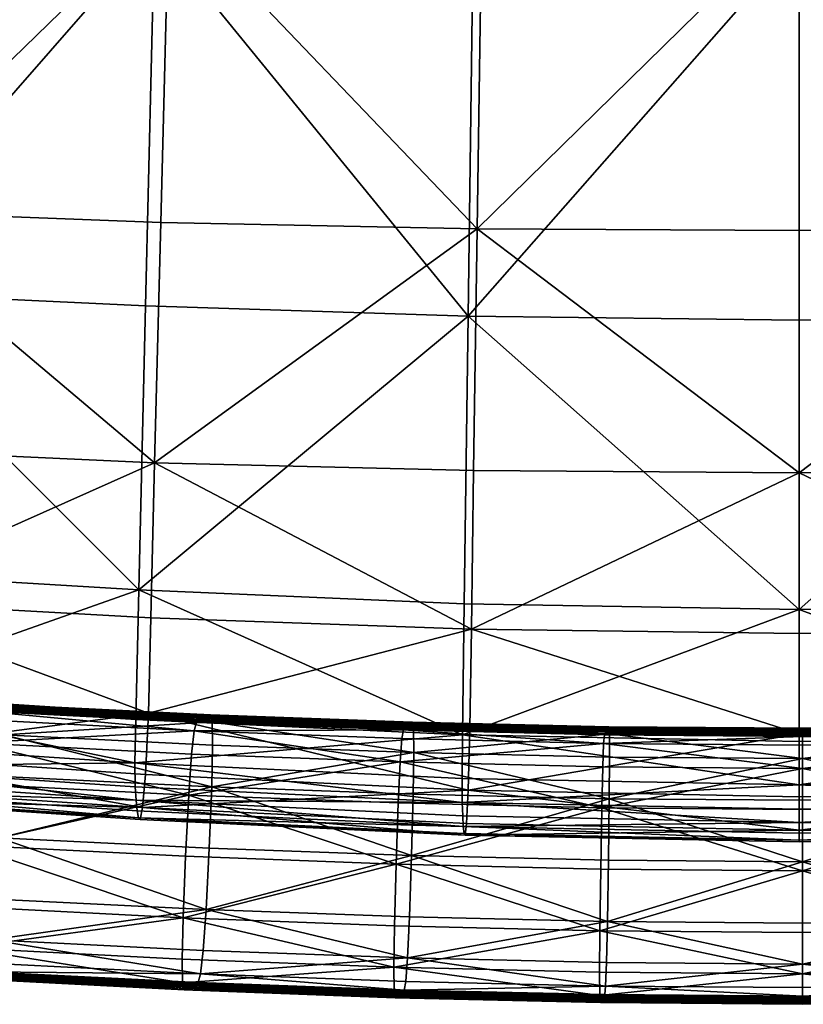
# Model space of a CAD drawing. Header units: millimetres. Extents: x -312 to 313, y -340 to 267.
# Tile 15 of 73: x -77 to 0, y -232 to -135. Entities that reach past the tile are written whole.
import ezdxf

# ---------------------------------------------------------------- set-up
doc = ezdxf.new("R2010")
doc.units = ezdxf.units.MM
doc.layers.add('Default', color=7, linetype='Continuous', true_color=0x000000)

msp = doc.modelspace()

# ---------------------------------------------------------------- linework, layer by layer
at = {"layer": 'Default', "color": 18, "true_color": 0x000000}
for points in [[(-93.13, -153.836, 443.862), (-62.385, -123.923, 444.453), (-92.219, -123, 445.945)], [(-93.13, -153.836, 443.862), (-63.189, -154.982, 442.276), (-62.385, -123.923, 444.453)], [(-32.125, -155.588, 441.499), (-62.385, -123.923, 444.453), (-63.189, -154.982, 442.276)], [(-32.125, -155.588, 441.499), (-31.665, -124.415, 443.638), (-62.385, -123.923, 444.453)], [(-32.125, -155.588, 441.499), (-0.5, -124.553, 443.399), (-31.665, -124.415, 443.638)], [(-32.125, -155.588, 441.499), (-0.5, -155.757, 441.313), (-0.5, -124.553, 443.399)], [(31.125, -155.588, 441.499), (30.664, -124.415, 443.638), (-0.5, -124.553, 443.399)], [(31.125, -155.588, 441.499), (-0.5, -124.553, 443.399), (-0.5, -155.757, 441.313)], [(-94.707, -161.745, 409.775), (-93.695, -125.386, 408.398), (-63.785, -126.378, 405.544)], [(-94.707, -161.745, 409.775), (-63.785, -126.378, 405.544), (-64.678, -163.184, 406.925)], [(-33, -164.192, 404.828), (-64.678, -163.184, 406.925), (-63.785, -126.378, 405.544)], [(-33, -164.192, 404.828), (-63.785, -126.378, 405.544), (-32.489, -126.97, 403.474)], [(-33, -164.192, 404.828), (-32.489, -126.97, 403.474), (-0.5, -127.167, 402.636)], [(-33, -164.192, 404.828), (-0.5, -127.167, 402.636), (-0.5, -164.587, 403.966)], [(32.001, -164.192, 404.828), (-0.5, -127.167, 402.636), (31.489, -126.97, 403.474)], [(32.001, -164.192, 404.828), (-0.5, -164.587, 403.966), (-0.5, -127.167, 402.636)], [(-93.13, -153.836, 443.862), (-93.812, -177.228, 440.633), (-63.79, -178.592, 438.952)], [(-93.13, -153.836, 443.862), (-63.79, -178.592, 438.952), (-63.189, -154.982, 442.276)], [(-32.125, -155.588, 441.499), (-63.189, -154.982, 442.276), (-63.79, -178.592, 438.952)], [(-32.125, -155.588, 441.499), (-63.79, -178.592, 438.952), (-32.47, -179.356, 438.166)], [(-32.125, -155.588, 441.499), (-32.47, -179.356, 438.166), (-0.5, -179.589, 437.997)], [(-32.125, -155.588, 441.499), (-0.5, -179.589, 437.997), (-0.5, -155.757, 441.313)], [(31.125, -155.588, 441.499), (-0.5, -179.589, 437.997), (31.47, -179.356, 438.166)], [(31.125, -155.588, 441.499), (-0.5, -155.757, 441.313), (-0.5, -179.589, 437.997)], [(-94.707, -161.745, 409.775), (-65.342, -191.073, 407.957), (-95.463, -189.267, 410.804)], [(-94.707, -161.745, 409.775), (-64.678, -163.184, 406.925), (-65.342, -191.073, 407.957)], [(-33, -164.192, 404.828), (-65.342, -191.073, 407.957), (-64.678, -163.184, 406.925)], [(-33, -164.192, 404.828), (-33.381, -192.438, 405.837), (-65.342, -191.073, 407.957)], [(-33, -164.192, 404.828), (-0.5, -193.01, 404.96), (-33.381, -192.438, 405.837)], [(-33, -164.192, 404.828), (-0.5, -164.587, 403.966), (-0.5, -193.01, 404.96)], [(32.001, -164.192, 404.828), (-0.5, -193.01, 404.96), (-0.5, -164.587, 403.966)], [(32.001, -164.192, 404.828), (32.381, -192.438, 405.837), (-0.5, -193.01, 404.96)], [(-94.206, -192.164, 436.162), (-63.79, -178.592, 438.952), (-93.812, -177.228, 440.633)], [(-94.206, -192.164, 436.162), (-64.143, -193.836, 434.32), (-63.79, -178.592, 438.952)], [(-32.673, -194.945, 433.458), (-63.79, -178.592, 438.952), (-64.143, -193.836, 434.32)], [(-32.673, -194.945, 433.458), (-32.47, -179.356, 438.166), (-63.79, -178.592, 438.952)], [(-32.673, -194.945, 433.458), (-0.5, -179.589, 437.997), (-32.47, -179.356, 438.166)], [(-32.673, -194.945, 433.458), (-0.5, -195.358, 433.272), (-0.5, -179.589, 437.997)], [(31.673, -194.945, 433.458), (31.47, -179.356, 438.166), (-0.5, -179.589, 437.997)], [(31.673, -194.945, 433.458), (-0.5, -179.589, 437.997), (-0.5, -195.358, 433.272)], [(-95.813, -201.865, 411.283), (-95.463, -189.267, 410.804), (-65.342, -191.073, 407.957)], [(-95.813, -201.865, 411.283), (-65.342, -191.073, 407.957), (-65.643, -203.825, 408.436)], [(-33.553, -205.333, 406.307), (-65.643, -203.825, 408.436), (-65.342, -191.073, 407.957)], [(-33.553, -205.333, 406.307), (-65.342, -191.073, 407.957), (-33.381, -192.438, 405.837)], [(-94.206, -192.164, 436.162), (-94.477, -201.277, 430.927), (-64.395, -203.212, 428.874)], [(-94.206, -192.164, 436.162), (-64.395, -203.212, 428.874), (-64.143, -193.836, 434.32)], [(-33.553, -205.333, 406.307), (-33.381, -192.438, 405.837), (-0.5, -193.01, 404.96)], [(32.552, -205.333, 406.307), (-0.5, -193.01, 404.96), (32.381, -192.438, 405.837)], [(-33.553, -205.333, 406.307), (-0.5, -193.01, 404.96), (-0.5, -205.974, 405.422)], [(32.552, -205.333, 406.307), (-0.5, -205.974, 405.422), (-0.5, -193.01, 404.96)], [(-32.673, -194.945, 433.458), (-64.143, -193.836, 434.32), (-64.395, -203.212, 428.874)], [(-32.673, -194.945, 433.458), (-64.395, -203.212, 428.874), (-32.82, -204.649, 427.89)], [(-32.673, -194.945, 433.458), (-32.82, -204.649, 427.89), (-0.5, -205.242, 427.665)], [(-32.673, -194.945, 433.458), (-0.5, -205.242, 427.665), (-0.5, -195.358, 433.272)], [(31.673, -194.945, 433.458), (-0.5, -205.242, 427.665), (31.821, -204.649, 427.89)], [(31.673, -194.945, 433.458), (-0.5, -195.358, 433.272), (-0.5, -205.242, 427.665)], [(-95.813, -201.865, 411.283), (-65.714, -208.071, 408.71), (-95.901, -206.073, 411.557)], [(-95.813, -201.865, 411.283), (-65.643, -203.825, 408.436), (-65.714, -208.071, 408.71)], [(-94.792, -207.199, 425.406), (-64.395, -203.212, 428.874), (-94.477, -201.277, 430.927)], [(-59.897, -204.918, 366.333), (-81.056, -203.832, 367.357), (-80.735, -202.999, 372.065)], [(-80.735, -202.999, 372.065), (-80.427, -202.89, 377.185), (-59.434, -203.958, 375.962)], [(-80.735, -202.999, 372.065), (-59.434, -203.958, 375.962), (-59.66, -204.076, 370.953)], [(-59.897, -204.918, 366.333), (-80.735, -202.999, 372.065), (-59.66, -204.076, 370.953)], [(-59.434, -203.958, 375.962), (-80.427, -202.89, 377.185), (-80.117, -202.771, 382.285)], [(-80.117, -202.771, 382.285), (-79.809, -202.651, 387.367), (-58.98, -203.702, 385.966)], [(-80.117, -202.771, 382.285), (-58.98, -203.702, 385.966), (-59.207, -203.83, 380.968)], [(-59.434, -203.958, 375.962), (-80.117, -202.771, 382.285), (-59.207, -203.83, 380.968)], [(-58.98, -203.702, 385.966), (-79.809, -202.651, 387.367), (-79.502, -202.542, 392.432)], [(-79.502, -202.542, 392.432), (-79.195, -202.438, 397.499), (-58.527, -203.472, 395.931)], [(-79.502, -202.542, 392.432), (-58.527, -203.472, 395.931), (-58.754, -203.584, 390.947)], [(-58.98, -203.702, 385.966), (-79.502, -202.542, 392.432), (-58.754, -203.584, 390.947)], [(-58.527, -203.472, 395.931), (-79.195, -202.438, 397.499), (-78.887, -202.333, 402.582)], [(-58.527, -203.472, 395.931), (-78.887, -202.333, 402.582), (-58.301, -203.359, 400.93)], [(-78.887, -202.333, 402.582), (-78.661, -203.031, 407.249), (-58.135, -204.052, 405.537)], [(-78.887, -202.333, 402.582), (-58.135, -204.052, 405.537), (-58.301, -203.359, 400.93)], [(-58.135, -204.052, 405.537), (-78.661, -203.031, 407.249), (-78.599, -205.335, 411.073)], [(-94.792, -207.199, 425.406), (-64.697, -209.218, 423.111), (-64.395, -203.212, 428.874)], [(-81.405, -206.127, 363.491), (-81.056, -203.832, 367.357), (-59.897, -204.918, 366.333)], [(-58.135, -204.052, 405.537), (-78.599, -205.335, 411.073), (-58.09, -206.353, 409.339)], [(-33.553, -205.333, 406.307), (-65.714, -208.071, 408.71), (-65.643, -203.825, 408.436)], [(-32.999, -210.763, 421.976), (-64.395, -203.212, 428.874), (-64.697, -209.218, 423.111)], [(-32.999, -210.763, 421.976), (-32.82, -204.649, 427.89), (-64.395, -203.212, 428.874)], [(-39.353, -204.842, 370.192), (-59.897, -204.918, 366.333), (-59.66, -204.076, 370.953)], [(-59.434, -203.958, 375.962), (-39.353, -204.842, 370.192), (-59.66, -204.076, 370.953)], [(-39.058, -204.582, 380.08), (-59.434, -203.958, 375.962), (-59.207, -203.83, 380.968)], [(-59.434, -203.958, 375.962), (-39.206, -204.717, 375.135), (-39.353, -204.842, 370.192)], [(-39.058, -204.582, 380.08), (-39.206, -204.717, 375.135), (-59.434, -203.958, 375.962)], [(-58.98, -203.702, 385.966), (-39.058, -204.582, 380.08), (-59.207, -203.83, 380.968)], [(-38.762, -204.323, 389.946), (-58.98, -203.702, 385.966), (-58.754, -203.584, 390.947)], [(-38.762, -204.323, 389.946), (-38.909, -204.447, 385.02), (-58.98, -203.702, 385.966)], [(-58.98, -203.702, 385.966), (-38.909, -204.447, 385.02), (-39.058, -204.582, 380.08)], [(-58.527, -203.472, 395.931), (-38.762, -204.323, 389.946), (-58.754, -203.584, 390.947)], [(-38.468, -204.087, 399.817), (-58.527, -203.472, 395.931), (-58.301, -203.359, 400.93)], [(-58.527, -203.472, 395.931), (-38.616, -204.205, 394.873), (-38.762, -204.323, 389.946)], [(-38.468, -204.087, 399.817), (-38.616, -204.205, 394.873), (-58.527, -203.472, 395.931)], [(-58.135, -204.052, 405.537), (-38.468, -204.087, 399.817), (-58.301, -203.359, 400.93)], [(-38.331, -207.076, 408.17), (-38.36, -204.775, 404.381), (-58.135, -204.052, 405.537)], [(-38.331, -207.076, 408.17), (-58.135, -204.052, 405.537), (-58.09, -206.353, 409.339)], [(-58.135, -204.052, 405.537), (-38.36, -204.775, 404.381), (-38.468, -204.087, 399.817)], [(-19.252, -204.653, 394.257), (-38.616, -204.205, 394.873), (-38.468, -204.087, 399.817)], [(-19.252, -204.653, 394.257), (-38.468, -204.087, 399.817), (-19.179, -204.531, 399.17)], [(-38.468, -204.087, 399.817), (-19.126, -205.217, 403.711), (-19.179, -204.531, 399.17)], [(-38.468, -204.087, 399.817), (-38.36, -204.775, 404.381), (-19.126, -205.217, 403.711)], [(-81.405, -206.127, 363.491), (-59.897, -204.918, 366.333), (-60.154, -207.218, 362.495)], [(-59.897, -204.918, 366.333), (-39.677, -207.995, 361.799), (-60.154, -207.218, 362.495)], [(-39.353, -204.842, 370.192), (-39.507, -205.69, 365.623), (-59.897, -204.918, 366.333)], [(-59.897, -204.918, 366.333), (-39.507, -205.69, 365.623), (-39.677, -207.995, 361.799)], [(-19.692, -206.164, 365.197), (-39.507, -205.69, 365.623), (-39.353, -204.842, 370.192)], [(-39.353, -204.842, 370.192), (-39.206, -204.717, 375.135), (-19.543, -205.184, 374.649)], [(-39.353, -204.842, 370.192), (-19.543, -205.184, 374.649), (-19.615, -205.313, 369.74)], [(-19.692, -206.164, 365.197), (-39.353, -204.842, 370.192), (-19.615, -205.313, 369.74)], [(-19.543, -205.184, 374.649), (-39.206, -204.717, 375.135), (-39.058, -204.582, 380.08)], [(-39.058, -204.582, 380.08), (-38.909, -204.447, 385.02), (-19.397, -204.902, 384.469)], [(-39.058, -204.582, 380.08), (-19.397, -204.902, 384.469), (-19.469, -205.043, 379.561)], [(-19.543, -205.184, 374.649), (-39.058, -204.582, 380.08), (-19.469, -205.043, 379.561)], [(-19.397, -204.902, 384.469), (-38.909, -204.447, 385.02), (-38.762, -204.323, 389.946)], [(-38.762, -204.323, 389.946), (-38.616, -204.205, 394.873), (-19.252, -204.653, 394.257)], [(-38.762, -204.323, 389.946), (-19.252, -204.653, 394.257), (-19.324, -204.774, 389.363)], [(-19.397, -204.902, 384.469), (-38.762, -204.323, 389.946), (-19.324, -204.774, 389.363)], [(-19.126, -205.217, 403.711), (-38.36, -204.775, 404.381), (-38.331, -207.076, 408.17)], [(-32.999, -210.763, 421.976), (-0.5, -205.242, 427.665), (-32.82, -204.649, 427.89)], [(-0.163, -205.201, 379.395), (-19.543, -205.184, 374.649), (-19.469, -205.043, 379.561)], [(-19.397, -204.902, 384.469), (-0.163, -205.201, 379.395), (-19.469, -205.043, 379.561)], [(-0.163, -204.928, 389.176), (-19.397, -204.902, 384.469), (-19.324, -204.774, 389.363)], [(-0.163, -204.928, 389.176), (-0.163, -205.057, 384.292), (-19.397, -204.902, 384.469)], [(-19.397, -204.902, 384.469), (-0.163, -205.057, 384.292), (-0.163, -205.201, 379.395)], [(-19.252, -204.653, 394.257), (-0.163, -204.928, 389.176), (-19.324, -204.774, 389.363)], [(-0.163, -204.682, 398.963), (-19.252, -204.653, 394.257), (-19.179, -204.531, 399.17)], [(-19.252, -204.653, 394.257), (-0.163, -204.805, 394.061), (-0.163, -204.928, 389.176)], [(-0.163, -204.682, 398.963), (-0.163, -204.805, 394.061), (-19.252, -204.653, 394.257)], [(-19.126, -205.217, 403.711), (-0.163, -204.682, 398.963), (-19.179, -204.531, 399.17)], [(-19.126, -205.217, 403.711), (-0.163, -205.366, 403.495), (-0.163, -204.682, 398.963)], [(31.999, -210.763, 421.976), (31.821, -204.649, 427.89), (-0.5, -205.242, 427.665)], [(-0.163, -204.682, 398.963), (18.802, -205.217, 403.711), (18.854, -204.531, 399.17)], [(18.927, -204.653, 394.257), (-0.163, -204.682, 398.963), (18.854, -204.531, 399.17)], [(-0.163, -204.928, 389.176), (-0.163, -204.805, 394.061), (18.927, -204.653, 394.257)], [(-0.163, -204.928, 389.176), (18.927, -204.653, 394.257), (18.999, -204.774, 389.363)], [(18.927, -204.653, 394.257), (-0.163, -204.805, 394.061), (-0.163, -204.682, 398.963)], [(-0.163, -204.682, 398.963), (-0.163, -205.366, 403.495), (18.802, -205.217, 403.711)], [(19.073, -204.902, 384.469), (-0.163, -204.928, 389.176), (18.999, -204.774, 389.363)], [(19.073, -204.902, 384.469), (-0.163, -205.057, 384.292), (-0.163, -204.928, 389.176)], [(-0.163, -205.201, 379.395), (-0.163, -205.057, 384.292), (19.073, -204.902, 384.469)], [(-0.163, -205.201, 379.395), (19.073, -204.902, 384.469), (19.145, -205.043, 379.561)], [(19.219, -205.184, 374.649), (-0.163, -205.201, 379.395), (19.145, -205.043, 379.561)], [(-95.871, -208.429, 411.971), (-95.901, -206.073, 411.557), (-65.714, -208.071, 408.71)], [(-78.599, -205.335, 411.073), (-78.724, -209.417, 413.612), (-58.182, -210.437, 411.877)], [(-78.599, -205.335, 411.073), (-58.182, -210.437, 411.877), (-58.09, -206.353, 409.339)], [(-33.553, -205.333, 406.307), (-33.591, -209.605, 406.577), (-65.714, -208.071, 408.71)], [(-39.677, -207.995, 361.799), (-39.507, -205.69, 365.623), (-19.692, -206.164, 365.197)], [(-19.126, -205.217, 403.711), (-38.331, -207.076, 408.17), (-19.111, -207.517, 407.491)], [(-33.553, -205.333, 406.307), (-0.5, -210.256, 405.69), (-33.591, -209.605, 406.577)], [(-33.553, -205.333, 406.307), (-0.5, -205.974, 405.422), (-0.5, -210.256, 405.69)], [(-32.999, -210.763, 421.976), (-0.5, -211.417, 421.698), (-0.5, -205.242, 427.665)], [(-0.163, -205.475, 369.592), (-19.692, -206.164, 365.197), (-19.615, -205.313, 369.74)], [(-0.163, -205.475, 369.592), (-0.163, -206.327, 365.055), (-19.692, -206.164, 365.197)], [(-19.543, -205.184, 374.649), (-0.163, -205.475, 369.592), (-19.615, -205.313, 369.74)], [(-19.543, -205.184, 374.649), (-0.163, -205.344, 374.492), (-0.163, -205.475, 369.592)], [(-0.163, -205.201, 379.395), (-0.163, -205.344, 374.492), (-19.543, -205.184, 374.649)], [(-0.163, -207.666, 407.274), (-19.126, -205.217, 403.711), (-19.111, -207.517, 407.491)], [(-0.163, -207.666, 407.274), (-0.163, -205.366, 403.495), (-19.126, -205.217, 403.711)], [(31.999, -210.763, 421.976), (-0.5, -205.242, 427.665), (-0.5, -211.417, 421.698)], [(32.552, -205.333, 406.307), (32.59, -209.605, 406.577), (-0.5, -210.256, 405.69)], [(32.552, -205.333, 406.307), (-0.5, -210.256, 405.69), (-0.5, -205.974, 405.422)], [(-0.163, -205.475, 369.592), (-0.163, -205.344, 374.492), (19.219, -205.184, 374.649)], [(-0.163, -205.475, 369.592), (19.219, -205.184, 374.649), (19.291, -205.313, 369.74)], [(19.219, -205.184, 374.649), (-0.163, -205.344, 374.492), (-0.163, -205.201, 379.395)], [(18.802, -205.217, 403.711), (-0.163, -207.666, 407.274), (18.787, -207.517, 407.491)], [(18.802, -205.217, 403.711), (-0.163, -205.366, 403.495), (-0.163, -207.666, 407.274)], [(19.367, -206.164, 365.197), (-0.163, -205.475, 369.592), (19.291, -205.313, 369.74)], [(19.367, -206.164, 365.197), (-0.163, -206.327, 365.055), (-0.163, -205.475, 369.592)], [(-60.436, -211.244, 359.895), (-81.786, -210.147, 360.897), (-81.405, -206.127, 363.491)], [(-60.436, -211.244, 359.895), (-81.405, -206.127, 363.491), (-60.154, -207.218, 362.495)], [(-58.182, -210.437, 411.877), (-38.331, -207.076, 408.17), (-58.09, -206.353, 409.339)], [(-39.677, -207.995, 361.799), (-19.692, -206.164, 365.197), (-19.775, -208.472, 361.38)], [(-19.692, -206.164, 365.197), (-0.163, -208.636, 361.24), (-19.775, -208.472, 361.38)], [(-19.692, -206.164, 365.197), (-0.163, -206.327, 365.055), (-0.163, -208.636, 361.24)], [(-0.163, -208.636, 361.24), (19.367, -206.164, 365.197), (19.451, -208.472, 361.38)], [(-0.163, -208.636, 361.24), (-0.163, -206.327, 365.055), (19.367, -206.164, 365.197)], [(-94.792, -207.199, 425.406), (-95.096, -210.469, 420.486), (-64.989, -212.482, 417.959)], [(-94.792, -207.199, 425.406), (-64.989, -212.482, 417.959), (-64.697, -209.218, 423.111)], [(-39.677, -207.995, 361.799), (-60.436, -211.244, 359.895), (-60.154, -207.218, 362.495)], [(-39.677, -207.995, 361.799), (-39.862, -212.025, 359.197), (-60.436, -211.244, 359.895)], [(-58.182, -210.437, 411.877), (-38.391, -211.161, 410.707), (-38.331, -207.076, 408.17)], [(-19.868, -212.505, 358.776), (-39.862, -212.025, 359.197), (-39.677, -207.995, 361.799)], [(-19.868, -212.505, 358.776), (-39.677, -207.995, 361.799), (-19.775, -208.472, 361.38)], [(-38.331, -207.076, 408.17), (-38.391, -211.161, 410.707), (-19.141, -211.602, 410.028)], [(-38.331, -207.076, 408.17), (-19.141, -211.602, 410.028), (-19.111, -207.517, 407.491)], [(-19.141, -211.602, 410.028), (-0.163, -207.666, 407.274), (-19.111, -207.517, 407.491)], [(-19.141, -211.602, 410.028), (-0.163, -211.752, 409.809), (-0.163, -207.666, 407.274)], [(-0.163, -207.666, 407.274), (18.817, -211.602, 410.028), (18.787, -207.517, 407.491)], [(-0.163, -207.666, 407.274), (-0.163, -211.752, 409.809), (18.817, -211.602, 410.028)], [(-95.871, -208.429, 411.971), (-65.714, -208.071, 408.71), (-65.683, -210.437, 409.124)], [(-95.871, -208.429, 411.971), (-65.683, -210.437, 409.124), (-65.596, -211.74, 409.724)], [(-95.871, -208.429, 411.971), (-65.596, -211.74, 409.724), (-95.774, -209.733, 412.57)], [(-33.572, -211.979, 406.991), (-65.714, -208.071, 408.71), (-33.591, -209.605, 406.577)], [(-33.572, -211.979, 406.991), (-65.683, -210.437, 409.124), (-65.714, -208.071, 408.71)], [(-0.163, -208.636, 361.24), (-19.868, -212.505, 358.776), (-19.775, -208.472, 361.38)], [(-0.163, -208.636, 361.24), (-0.163, -212.669, 358.635), (-19.868, -212.505, 358.776)], [(19.543, -212.505, 358.776), (-0.163, -208.636, 361.24), (19.451, -208.472, 361.38)], [(19.543, -212.505, 358.776), (-0.163, -212.669, 358.635), (-0.163, -208.636, 361.24)], [(-95.661, -210.788, 413.403), (-95.774, -209.733, 412.57), (-65.596, -211.74, 409.724)], [(-58.182, -210.437, 411.877), (-78.724, -209.417, 413.612), (-79.058, -215.449, 414.427)], [(-32.999, -210.763, 421.976), (-64.697, -209.218, 423.111), (-64.989, -212.482, 417.959)], [(-33.572, -211.979, 406.991), (-33.591, -209.605, 406.577), (-0.5, -210.256, 405.69)], [(32.572, -211.979, 406.991), (-0.5, -210.256, 405.69), (32.59, -209.605, 406.577)], [(-95.661, -210.788, 413.403), (-65.596, -211.74, 409.724), (-65.502, -212.795, 410.557)], [(-95.661, -210.788, 413.403), (-65.502, -212.795, 410.557), (-65.381, -213.469, 411.979)], [(-95.661, -210.788, 413.403), (-65.381, -213.469, 411.979), (-95.518, -211.462, 414.788)], [(-95.334, -211.623, 417.047), (-64.989, -212.482, 417.959), (-95.096, -210.469, 420.486)], [(-82.205, -216.159, 360), (-81.786, -210.147, 360.897), (-60.436, -211.244, 359.895)], [(-58.182, -210.437, 411.877), (-79.058, -215.449, 414.427), (-58.43, -216.474, 412.687)], [(-33.572, -211.979, 406.991), (-65.596, -211.74, 409.724), (-65.683, -210.437, 409.124)], [(-32.999, -210.763, 421.976), (-64.989, -212.482, 417.959), (-33.173, -214.027, 416.596)], [(-38.555, -217.201, 411.515), (-58.182, -210.437, 411.877), (-58.43, -216.474, 412.687)], [(-38.555, -217.201, 411.515), (-38.391, -211.161, 410.707), (-58.182, -210.437, 411.877)], [(-33.572, -211.979, 406.991), (-0.5, -210.256, 405.69), (-0.5, -212.634, 406.103)], [(-32.999, -210.763, 421.976), (-33.173, -214.027, 416.596), (-0.5, -214.681, 416.205)], [(-32.999, -210.763, 421.976), (-0.5, -214.681, 416.205), (-0.5, -211.417, 421.698)], [(32.572, -211.979, 406.991), (-0.5, -212.634, 406.103), (-0.5, -210.256, 405.69)], [(31.999, -210.763, 421.976), (-0.5, -214.681, 416.205), (32.172, -214.027, 416.596)], [(31.999, -210.763, 421.976), (-0.5, -211.417, 421.698), (-0.5, -214.681, 416.205)], [(-95.334, -211.623, 417.047), (-95.518, -211.462, 414.788), (-65.381, -213.469, 411.979)], [(-95.334, -211.623, 417.047), (-65.214, -213.633, 414.349), (-64.989, -212.482, 417.959)], [(-95.334, -211.623, 417.047), (-65.381, -213.469, 411.979), (-65.214, -213.633, 414.349)], [(-82.205, -216.159, 360), (-60.436, -211.244, 359.895), (-60.746, -217.262, 358.993)], [(-33.572, -211.979, 406.991), (-33.523, -213.282, 407.591), (-65.596, -211.74, 409.724)], [(-33.47, -214.336, 408.424), (-65.502, -212.795, 410.557), (-65.596, -211.74, 409.724)], [(-33.47, -214.336, 408.424), (-65.596, -211.74, 409.724), (-33.523, -213.282, 407.591)], [(-60.436, -211.244, 359.895), (-40.067, -218.048, 358.291), (-60.746, -217.262, 358.993)], [(-60.436, -211.244, 359.895), (-39.862, -212.025, 359.197), (-40.067, -218.048, 358.291)], [(-19.141, -211.602, 410.028), (-38.391, -211.161, 410.707), (-38.555, -217.201, 411.515)], [(-19.141, -211.602, 410.028), (-38.555, -217.201, 411.515), (-19.223, -217.644, 410.833)], [(-0.163, -217.796, 410.614), (-19.141, -211.602, 410.028), (-19.223, -217.644, 410.833)], [(-0.163, -217.796, 410.614), (-0.163, -211.752, 409.809), (-19.141, -211.602, 410.028)], [(18.817, -211.602, 410.028), (-0.163, -211.752, 409.809), (-0.163, -217.796, 410.614)], [(18.817, -211.602, 410.028), (-0.163, -217.796, 410.614), (18.899, -217.644, 410.833)], [(-33.47, -214.336, 408.424), (-65.381, -213.469, 411.979), (-65.502, -212.795, 410.557)], [(-33.304, -215.175, 412.631), (-64.989, -212.482, 417.959), (-65.214, -213.633, 414.349)], [(-33.304, -215.175, 412.631), (-33.173, -214.027, 416.596), (-64.989, -212.482, 417.959)], [(-40.067, -218.048, 358.291), (-39.862, -212.025, 359.197), (-19.868, -212.505, 358.776)], [(-40.067, -218.048, 358.291), (-19.868, -212.505, 358.776), (-19.969, -218.53, 357.868)], [(-33.572, -211.979, 406.991), (-0.5, -212.634, 406.103), (-0.5, -213.936, 406.703)], [(-33.572, -211.979, 406.991), (-0.5, -213.936, 406.703), (-33.523, -213.282, 407.591)], [(-19.868, -212.505, 358.776), (-0.163, -218.696, 357.726), (-19.969, -218.53, 357.868)], [(-19.868, -212.505, 358.776), (-0.163, -212.669, 358.635), (-0.163, -218.696, 357.726)], [(32.572, -211.979, 406.991), (32.523, -213.282, 407.591), (-0.5, -213.936, 406.703)], [(32.572, -211.979, 406.991), (-0.5, -213.936, 406.703), (-0.5, -212.634, 406.103)], [(-0.163, -218.696, 357.726), (-0.163, -212.669, 358.635), (19.543, -212.505, 358.776)], [(-0.163, -218.696, 357.726), (19.543, -212.505, 358.776), (19.645, -218.53, 357.868)], [(-33.304, -215.175, 412.631), (-65.381, -213.469, 411.979), (-33.402, -215.011, 409.95)], [(-33.304, -215.175, 412.631), (-65.214, -213.633, 414.349), (-65.381, -213.469, 411.979)], [(-33.47, -214.336, 408.424), (-33.402, -215.011, 409.95), (-65.381, -213.469, 411.979)], [(-33.47, -214.336, 408.424), (-33.523, -213.282, 407.591), (-0.5, -213.936, 406.703)], [(32.47, -214.336, 408.424), (-0.5, -213.936, 406.703), (32.523, -213.282, 407.591)], [(-33.47, -214.336, 408.424), (-0.5, -213.936, 406.703), (-0.5, -214.99, 407.536)], [(-33.47, -214.336, 408.424), (-0.5, -215.665, 409.131), (-33.402, -215.011, 409.95)], [(-33.47, -214.336, 408.424), (-0.5, -214.99, 407.536), (-0.5, -215.665, 409.131)], [(-33.304, -215.175, 412.631), (-0.5, -214.681, 416.205), (-33.173, -214.027, 416.596)], [(-33.304, -215.175, 412.631), (-0.5, -215.829, 412.018), (-0.5, -214.681, 416.205)], [(32.47, -214.336, 408.424), (-0.5, -214.99, 407.536), (-0.5, -213.936, 406.703)], [(32.304, -215.175, 412.631), (32.172, -214.027, 416.596), (-0.5, -214.681, 416.205)], [(32.47, -214.336, 408.424), (32.401, -215.011, 409.95), (-0.5, -215.665, 409.131)], [(32.47, -214.336, 408.424), (-0.5, -215.665, 409.131), (-0.5, -214.99, 407.536)], [(32.304, -215.175, 412.631), (-0.5, -214.681, 416.205), (-0.5, -215.829, 412.018)], [(-79.058, -215.449, 414.427), (-79.478, -221.461, 413.53), (-58.74, -222.492, 411.785)], [(-79.058, -215.449, 414.427), (-58.74, -222.492, 411.785), (-58.43, -216.474, 412.687)], [(-33.304, -215.175, 412.631), (-33.402, -215.011, 409.95), (-0.5, -215.665, 409.131)], [(-33.304, -215.175, 412.631), (-0.5, -215.665, 409.131), (-0.5, -215.829, 412.018)], [(32.304, -215.175, 412.631), (-0.5, -215.665, 409.131), (32.401, -215.011, 409.95)], [(32.304, -215.175, 412.631), (-0.5, -215.829, 412.018), (-0.5, -215.665, 409.131)], [(-60.994, -223.3, 359.804), (-82.539, -222.191, 360.814), (-82.205, -216.159, 360)], [(-60.994, -223.3, 359.804), (-82.205, -216.159, 360), (-60.746, -217.262, 358.993)], [(-58.74, -222.492, 411.785), (-38.555, -217.201, 411.515), (-58.43, -216.474, 412.687)], [(-40.067, -218.048, 358.291), (-60.994, -223.3, 359.804), (-60.746, -217.262, 358.993)], [(-58.74, -222.492, 411.785), (-38.759, -223.223, 410.609), (-38.555, -217.201, 411.515)], [(-38.555, -217.201, 411.515), (-38.759, -223.223, 410.609), (-19.324, -223.67, 409.925)], [(-38.555, -217.201, 411.515), (-19.324, -223.67, 409.925), (-19.223, -217.644, 410.833)], [(-19.324, -223.67, 409.925), (-0.163, -217.796, 410.614), (-19.223, -217.644, 410.833)], [(-0.163, -217.796, 410.614), (18.999, -223.67, 409.925), (18.899, -217.644, 410.833)], [(-40.067, -218.048, 358.291), (-40.229, -224.088, 359.099), (-60.994, -223.3, 359.804)], [(-20.05, -224.573, 358.674), (-40.229, -224.088, 359.099), (-40.067, -218.048, 358.291)], [(-20.05, -224.573, 358.674), (-40.067, -218.048, 358.291), (-19.969, -218.53, 357.868)], [(-0.163, -218.696, 357.726), (-20.05, -224.573, 358.674), (-19.969, -218.53, 357.868)], [(-19.324, -223.67, 409.925), (-0.163, -223.822, 409.706), (-0.163, -217.796, 410.614)], [(-0.163, -217.796, 410.614), (-0.163, -223.822, 409.706), (18.999, -223.67, 409.925)], [(19.725, -224.573, 358.674), (-0.163, -218.696, 357.726), (19.645, -218.53, 357.868)], [(-0.163, -218.696, 357.726), (-0.163, -224.739, 358.531), (-20.05, -224.573, 358.674)], [(19.725, -224.573, 358.674), (-0.163, -224.739, 358.531), (-0.163, -218.696, 357.726)], [(-58.74, -222.492, 411.785), (-79.478, -221.461, 413.53), (-79.86, -225.481, 410.934)], [(-82.664, -226.272, 363.353), (-82.539, -222.191, 360.814), (-60.994, -223.3, 359.804)], [(-58.74, -222.492, 411.785), (-79.86, -225.481, 410.934), (-59.023, -226.518, 409.186)], [(-38.945, -227.253, 408.007), (-58.74, -222.492, 411.785), (-59.023, -226.518, 409.186)], [(-38.945, -227.253, 408.007), (-38.759, -223.223, 410.609), (-58.74, -222.492, 411.785)], [(-82.664, -226.272, 363.353), (-60.994, -223.3, 359.804), (-61.087, -227.382, 362.342)], [(-60.994, -223.3, 359.804), (-40.291, -228.173, 361.636), (-61.087, -227.382, 362.342)], [(-60.994, -223.3, 359.804), (-40.229, -224.088, 359.099), (-40.291, -228.173, 361.636)], [(-19.324, -223.67, 409.925), (-38.759, -223.223, 410.609), (-38.945, -227.253, 408.007)], [(-40.291, -228.173, 361.636), (-40.229, -224.088, 359.099), (-20.05, -224.573, 358.674)], [(-19.324, -223.67, 409.925), (-38.945, -227.253, 408.007), (-19.416, -227.703, 407.321)], [(-0.163, -227.855, 407.1), (-19.324, -223.67, 409.925), (-19.416, -227.703, 407.321)], [(-0.163, -227.855, 407.1), (-0.163, -223.822, 409.706), (-19.324, -223.67, 409.925)], [(18.999, -223.67, 409.925), (-0.163, -223.822, 409.706), (-0.163, -227.855, 407.1)], [(18.999, -223.67, 409.925), (-0.163, -227.855, 407.1), (19.092, -227.703, 407.321)], [(-40.291, -228.173, 361.636), (-20.05, -224.573, 358.674), (-20.08, -228.659, 361.21)], [(-20.05, -224.573, 358.674), (-0.163, -228.826, 361.067), (-20.08, -228.659, 361.21)], [(-20.05, -224.573, 358.674), (-0.163, -224.739, 358.531), (-0.163, -228.826, 361.067)], [(-0.163, -228.826, 361.067), (-0.163, -224.739, 358.531), (19.725, -224.573, 358.674)], [(-0.163, -228.826, 361.067), (19.725, -224.573, 358.674), (19.755, -228.659, 361.21)], [(-61.042, -229.684, 366.146), (-82.664, -226.272, 363.353), (-61.087, -227.382, 362.342)], [(-61.042, -229.684, 366.146), (-82.603, -228.577, 367.187), (-82.664, -226.272, 363.353)], [(-79.86, -225.481, 410.934), (-80.209, -227.776, 407.08), (-59.28, -228.819, 405.348)], [(-79.86, -225.481, 410.934), (-59.28, -228.819, 405.348), (-59.023, -226.518, 409.186)], [(-40.291, -228.173, 361.636), (-61.042, -229.684, 366.146), (-61.087, -227.382, 362.342)], [(-59.28, -228.819, 405.348), (-38.945, -227.253, 408.007), (-59.023, -226.518, 409.186)], [(-59.28, -228.819, 405.348), (-39.115, -229.558, 404.181), (-38.945, -227.253, 408.007)], [(-38.945, -227.253, 408.007), (-39.115, -229.558, 404.181), (-19.501, -230.01, 403.5)], [(-38.945, -227.253, 408.007), (-19.501, -230.01, 403.5), (-19.416, -227.703, 407.321)], [(-59.28, -228.819, 405.348), (-80.209, -227.776, 407.08), (-80.53, -228.611, 402.402)], [(-40.291, -228.173, 361.636), (-40.261, -230.473, 365.422), (-61.042, -229.684, 366.146)], [(-20.066, -230.958, 364.988), (-40.261, -230.473, 365.422), (-40.291, -228.173, 361.636)], [(-20.066, -230.958, 364.988), (-40.291, -228.173, 361.636), (-20.08, -228.659, 361.21)], [(-19.501, -230.01, 403.5), (-0.163, -227.855, 407.1), (-19.416, -227.703, 407.321)], [(-19.501, -230.01, 403.5), (-0.163, -230.165, 403.283), (-0.163, -227.855, 407.1)], [(-0.163, -227.855, 407.1), (19.176, -230.01, 403.5), (19.092, -227.703, 407.321)], [(-0.163, -227.855, 407.1), (-0.163, -230.165, 403.283), (19.176, -230.01, 403.5)], [(-82.377, -229.276, 371.885), (-82.603, -228.577, 367.187), (-61.042, -229.684, 366.146)], [(-60.65, -230.259, 375.763), (-82.069, -229.168, 377.006), (-82.377, -229.276, 371.885)], [(-60.65, -230.259, 375.763), (-82.377, -229.276, 371.885), (-60.876, -230.376, 370.754)], [(-82.377, -229.276, 371.885), (-61.042, -229.684, 366.146), (-60.876, -230.376, 370.754)], [(-81.759, -229.049, 382.105), (-82.069, -229.168, 377.006), (-60.65, -230.259, 375.763)], [(-60.195, -230.006, 385.766), (-81.451, -228.931, 387.185), (-81.759, -229.049, 382.105)], [(-81.759, -229.049, 382.105), (-60.65, -230.259, 375.763), (-60.422, -230.132, 380.768)], [(-60.195, -230.006, 385.766), (-81.759, -229.049, 382.105), (-60.422, -230.132, 380.768)], [(-81.144, -228.82, 392.252), (-81.451, -228.931, 387.185), (-60.195, -230.006, 385.766)], [(-59.743, -229.773, 395.731), (-80.837, -228.716, 397.319), (-81.144, -228.82, 392.252)], [(-59.743, -229.773, 395.731), (-81.144, -228.82, 392.252), (-59.969, -229.886, 390.747)], [(-81.144, -228.82, 392.252), (-60.195, -230.006, 385.766), (-59.969, -229.886, 390.747)], [(-80.53, -228.611, 402.402), (-80.837, -228.716, 397.319), (-59.743, -229.773, 395.731)], [(-80.53, -228.611, 402.402), (-59.743, -229.773, 395.731), (-59.517, -229.661, 400.73)], [(-59.28, -228.819, 405.348), (-80.53, -228.611, 402.402), (-59.517, -229.661, 400.73)], [(-39.269, -230.406, 399.603), (-59.28, -228.819, 405.348), (-59.517, -229.661, 400.73)], [(-39.269, -230.406, 399.603), (-39.115, -229.558, 404.181), (-59.28, -228.819, 405.348)], [(-0.163, -228.826, 361.067), (-20.066, -230.958, 364.988), (-20.08, -228.659, 361.21)], [(-0.163, -228.826, 361.067), (-0.163, -231.124, 364.842), (-20.066, -230.958, 364.988)], [(19.742, -230.958, 364.988), (-0.163, -228.826, 361.067), (19.755, -228.659, 361.21)], [(19.742, -230.958, 364.988), (-0.163, -231.124, 364.842), (-0.163, -228.826, 361.067)], [(-61.042, -229.684, 366.146), (-40.154, -231.161, 369.979), (-60.876, -230.376, 370.754)], [(-61.042, -229.684, 366.146), (-40.261, -230.473, 365.422), (-40.154, -231.161, 369.979)], [(-40.154, -231.161, 369.979), (-60.65, -230.259, 375.763), (-60.876, -230.376, 370.754)], [(-60.65, -230.259, 375.763), (-39.858, -230.901, 379.867), (-60.422, -230.132, 380.768)], [(-60.65, -230.259, 375.763), (-40.007, -231.036, 374.921), (-39.858, -230.901, 379.867)], [(-40.154, -231.161, 369.979), (-40.007, -231.036, 374.921), (-60.65, -230.259, 375.763)], [(-39.858, -230.901, 379.867), (-60.195, -230.006, 385.766), (-60.422, -230.132, 380.768)], [(-60.195, -230.006, 385.766), (-39.563, -230.642, 389.732), (-59.969, -229.886, 390.747)], [(-39.858, -230.901, 379.867), (-39.71, -230.768, 384.806), (-60.195, -230.006, 385.766)], [(-60.195, -230.006, 385.766), (-39.71, -230.768, 384.806), (-39.563, -230.642, 389.732)], [(-39.563, -230.642, 389.732), (-59.743, -229.773, 395.731), (-59.969, -229.886, 390.747)], [(-59.743, -229.773, 395.731), (-39.269, -230.406, 399.603), (-59.517, -229.661, 400.73)], [(-59.743, -229.773, 395.731), (-39.416, -230.524, 394.659), (-39.269, -230.406, 399.603)], [(-39.563, -230.642, 389.732), (-39.416, -230.524, 394.659), (-59.743, -229.773, 395.731)], [(-19.501, -230.01, 403.5), (-39.115, -229.558, 404.181), (-39.269, -230.406, 399.603)], [(-19.501, -230.01, 403.5), (-39.269, -230.406, 399.603), (-19.577, -230.861, 398.947)], [(-0.163, -231.016, 398.737), (-19.501, -230.01, 403.5), (-19.577, -230.861, 398.947)], [(-0.163, -231.016, 398.737), (-0.163, -230.165, 403.283), (-19.501, -230.01, 403.5)], [(19.176, -230.01, 403.5), (-0.163, -230.165, 403.283), (-0.163, -231.016, 398.737)], [(19.176, -230.01, 403.5), (-0.163, -231.016, 398.737), (19.252, -230.861, 398.947)], [(-40.154, -231.161, 369.979), (-40.261, -230.473, 365.422), (-20.066, -230.958, 364.988)], [(-40.154, -231.161, 369.979), (-20.066, -230.958, 364.988), (-20.013, -231.643, 369.519)], [(-19.94, -231.514, 374.427), (-40.007, -231.036, 374.921), (-40.154, -231.161, 369.979)], [(-19.94, -231.514, 374.427), (-40.154, -231.161, 369.979), (-20.013, -231.643, 369.519)], [(-39.858, -230.901, 379.867), (-40.007, -231.036, 374.921), (-19.94, -231.514, 374.427)], [(-19.794, -231.235, 384.246), (-39.71, -230.768, 384.806), (-39.858, -230.901, 379.867)], [(-39.858, -230.901, 379.867), (-19.94, -231.514, 374.427), (-19.867, -231.373, 379.339)], [(-19.794, -231.235, 384.246), (-39.858, -230.901, 379.867), (-19.867, -231.373, 379.339)], [(-39.563, -230.642, 389.732), (-39.71, -230.768, 384.806), (-19.794, -231.235, 384.246)], [(-19.649, -230.983, 394.035), (-39.416, -230.524, 394.659), (-39.563, -230.642, 389.732)], [(-19.649, -230.983, 394.035), (-39.563, -230.642, 389.732), (-19.721, -231.104, 389.14)], [(-39.563, -230.642, 389.732), (-19.794, -231.235, 384.246), (-19.721, -231.104, 389.14)], [(-39.269, -230.406, 399.603), (-39.416, -230.524, 394.659), (-19.649, -230.983, 394.035)], [(-39.269, -230.406, 399.603), (-19.649, -230.983, 394.035), (-19.577, -230.861, 398.947)], [(-20.066, -230.958, 364.988), (-0.163, -231.124, 364.842), (-0.163, -231.809, 369.367)], [(-20.066, -230.958, 364.988), (-0.163, -231.809, 369.367), (-20.013, -231.643, 369.519)], [(-0.163, -231.535, 379.17), (-19.794, -231.235, 384.246), (-19.867, -231.373, 379.339)], [(-19.794, -231.235, 384.246), (-0.163, -231.262, 388.95), (-19.721, -231.104, 389.14)], [(-0.163, -231.535, 379.17), (-0.163, -231.395, 384.067), (-19.794, -231.235, 384.246)], [(-19.794, -231.235, 384.246), (-0.163, -231.395, 384.067), (-0.163, -231.262, 388.95)], [(-0.163, -231.262, 388.95), (-19.649, -230.983, 394.035), (-19.721, -231.104, 389.14)], [(-19.649, -230.983, 394.035), (-0.163, -231.016, 398.737), (-19.577, -230.861, 398.947)], [(-19.649, -230.983, 394.035), (-0.163, -231.139, 393.835), (-0.163, -231.016, 398.737)], [(-0.163, -231.262, 388.95), (-0.163, -231.139, 393.835), (-19.649, -230.983, 394.035)], [(-0.163, -231.016, 398.737), (19.324, -230.983, 394.035), (19.252, -230.861, 398.947)], [(-0.163, -231.809, 369.367), (19.742, -230.958, 364.988), (19.689, -231.643, 369.519)], [(-0.163, -231.809, 369.367), (-0.163, -231.124, 364.842), (19.742, -230.958, 364.988)], [(-0.163, -231.016, 398.737), (-0.163, -231.139, 393.835), (19.324, -230.983, 394.035)], [(19.324, -230.983, 394.035), (-0.163, -231.139, 393.835), (-0.163, -231.262, 388.95)], [(19.324, -230.983, 394.035), (-0.163, -231.262, 388.95), (19.397, -231.104, 389.14)], [(-0.163, -231.262, 388.95), (19.47, -231.235, 384.246), (19.397, -231.104, 389.14)], [(19.47, -231.235, 384.246), (-0.163, -231.395, 384.067), (-0.163, -231.535, 379.17)], [(19.47, -231.235, 384.246), (-0.163, -231.535, 379.17), (19.543, -231.373, 379.339)], [(-0.163, -231.262, 388.95), (-0.163, -231.395, 384.067), (19.47, -231.235, 384.246)], [(-0.163, -231.809, 369.367), (-19.94, -231.514, 374.427), (-20.013, -231.643, 369.519)], [(-19.94, -231.514, 374.427), (-0.163, -231.535, 379.17), (-19.867, -231.373, 379.339)], [(-19.94, -231.514, 374.427), (-0.163, -231.679, 374.267), (-0.163, -231.535, 379.17)], [(-0.163, -231.809, 369.367), (-0.163, -231.679, 374.267), (-19.94, -231.514, 374.427)], [(-0.163, -231.535, 379.17), (19.616, -231.514, 374.427), (19.543, -231.373, 379.339)], [(-0.163, -231.535, 379.17), (-0.163, -231.679, 374.267), (19.616, -231.514, 374.427)], [(19.616, -231.514, 374.427), (-0.163, -231.679, 374.267), (-0.163, -231.809, 369.367)], [(19.616, -231.514, 374.427), (-0.163, -231.809, 369.367), (19.689, -231.643, 369.519)]]:
    msp.add_3dface(points, dxfattribs=at)

doc.saveas('drawing.dxf')
